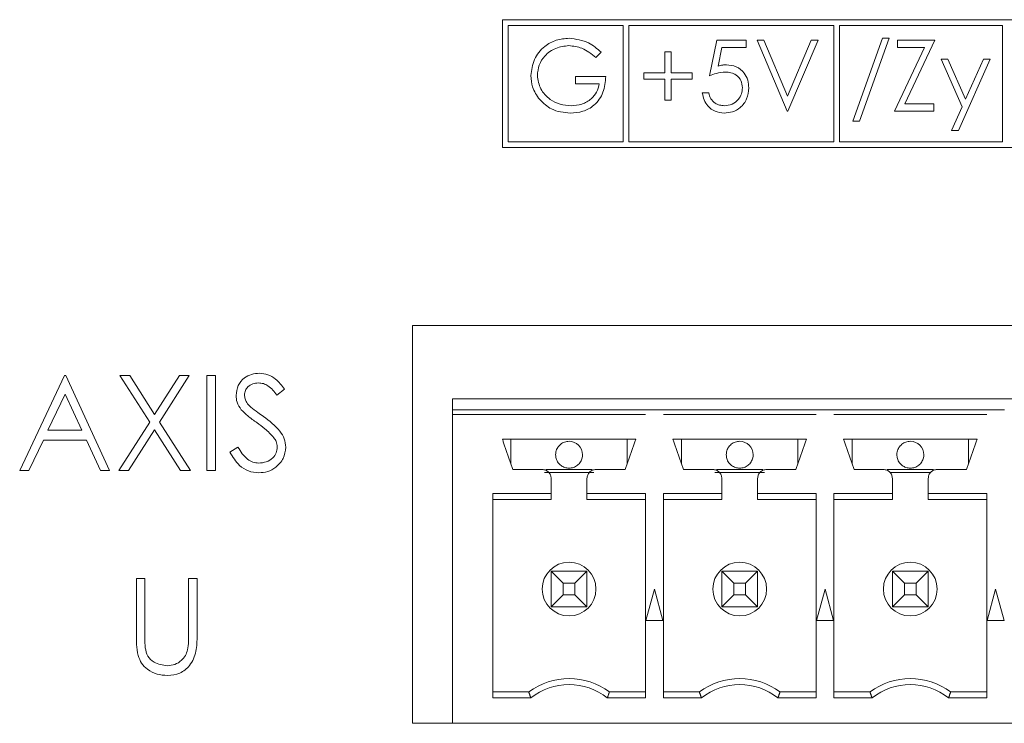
# Model space of a CAD drawing. Header units: inches. Extents: x 0.2 to 16.3, y 0.2 to 11.5.
# Tile 48 of 73: x 7.161 to 8.027, y 7.735 to 8.354. Entities that reach past the tile are written whole.
import ezdxf

# ---------------------------------------------------------------- set-up
doc = ezdxf.new("R2010")
doc.units = ezdxf.units.IN
doc.header["$MEASUREMENT"] = 0

msp = doc.modelspace()

# ---------------------------------------------------------------- linework, layer by layer
at = {"color": 7, "linetype": 'Continuous', "lineweight": 15}
for p, q in [((8.75977, 8.35419), (7.58557, 8.35419)), ((7.58557, 8.35419), (7.58557, 8.24186)), ((7.59057, 8.34919), (7.59057, 8.24686)), ((7.69168, 8.34919), (7.59057, 8.34919)), ((7.69168, 8.24686), (7.69168, 8.34919)), ((7.69668, 8.34919), (7.69668, 8.24686)), ((7.87686, 8.34919), (7.69668, 8.34919)), ((7.87686, 8.24686), (7.87686, 8.34919)), ((7.88186, 8.34919), (7.88186, 8.24686)), ((8.02514, 8.34919), (7.88186, 8.34919)), ((8.02514, 8.24686), (8.02514, 8.34919)), ((7.76762, 8.30494), (7.77403, 8.33619)), ((7.77403, 8.33619), (7.79967, 8.33619)), ((7.79967, 8.33619), (7.79967, 8.32978)), ((7.80929, 8.33619), (7.81529, 8.33619)), ((7.83573, 8.27369), (7.80929, 8.33619)), ((7.81529, 8.33619), (7.83613, 8.28694)), ((7.83613, 8.28694), (7.85696, 8.33619)), ((7.86297, 8.33619), (7.83653, 8.27369)), ((7.85696, 8.33619), (7.86297, 8.33619)), ((7.89342, 8.26487), (7.91956, 8.33779)), ((7.92547, 8.33779), (7.89933, 8.26487)), ((7.91956, 8.33779), (7.92547, 8.33779)), ((7.93268, 8.32978), (7.93268, 8.33619)), ((7.93268, 8.33619), (7.96554, 8.33619)), ((7.96554, 8.33619), (7.93932, 8.2801)), ((7.77841, 8.32978), (7.77504, 8.31334)), ((7.79967, 8.32978), (7.77841, 8.32978)), ((7.93028, 8.27369), (7.9565, 8.32978)), ((7.9565, 8.32978), (7.93268, 8.32978)), ((7.67227, 8.32552), (7.66746, 8.32096)), ((7.72836, 8.32577), (7.73396, 8.32577)), ((7.72836, 8.30734), (7.72836, 8.32577)), ((7.73396, 8.32577), (7.73396, 8.30734)), ((7.97114, 8.31936), (7.97719, 8.31936)), ((7.98961, 8.27758), (7.97114, 8.31936)), ((7.97719, 8.31936), (7.99265, 8.28438)), ((8.01441, 8.31936), (7.98637, 8.25686)), ((7.99265, 8.28438), (8.00835, 8.31936)), ((8.00835, 8.31936), (8.01441, 8.31936)), ((7.64983, 8.30414), (7.67627, 8.30414)), ((7.64983, 8.29773), (7.64983, 8.30414)), ((7.70993, 8.30734), (7.72836, 8.30734)), ((7.70993, 8.30173), (7.70993, 8.30734)), ((7.72836, 8.30173), (7.70993, 8.30173)), ((7.72836, 8.2833), (7.72836, 8.30173)), ((7.73396, 8.30734), (7.75239, 8.30734)), ((7.73396, 8.30173), (7.73396, 8.2833)), ((7.75239, 8.30173), (7.73396, 8.30173)), ((7.75239, 8.30734), (7.75239, 8.30173)), ((7.67066, 8.29773), (7.64983, 8.29773)), ((7.76121, 8.28971), (7.76682, 8.28971)), ((7.73396, 8.2833), (7.72836, 8.2833)), ((7.93932, 8.2801), (7.96473, 8.2801)), ((7.96473, 8.2801), (7.96473, 8.27369)), ((7.98031, 8.25686), (7.98961, 8.27758)), ((7.83653, 8.27369), (7.83573, 8.27369)), ((7.96473, 8.27369), (7.93028, 8.27369)), ((7.89933, 8.26487), (7.89342, 8.26487)), ((7.98637, 8.25686), (7.98031, 8.25686)), ((7.58557, 8.24186), (8.75977, 8.24186)), ((7.59057, 8.24686), (7.69168, 8.24686)), ((7.69668, 8.24686), (7.87686, 8.24686)), ((7.88186, 8.24686), (8.02514, 8.24686)), ((7.50644, 8.08532), (10.25144, 8.08532)), ((7.50644, 7.73532), (7.50644, 8.08532)), ((7.1611, 7.95776), (7.20062, 8.04109)), ((7.20062, 8.04109), (7.20169, 8.04109)), ((7.20169, 8.04109), (7.24015, 7.95776)), ((7.24924, 8.04109), (7.25787, 8.04109)), ((7.27538, 8.00026), (7.24924, 8.04109)), ((7.25787, 8.04109), (7.27968, 8.007)), ((7.27968, 8.007), (7.3015, 8.04109)), ((7.31013, 8.04109), (7.28401, 8.00026)), ((7.3015, 8.04109), (7.31013, 8.04109)), ((7.32562, 8.04109), (7.3331, 8.04109)), ((7.32562, 7.95776), (7.32562, 8.04109)), ((7.3331, 8.04109), (7.3331, 7.95776)), ((7.20108, 8.02485), (7.18598, 7.99301)), ((7.21577, 7.99301), (7.20108, 8.02485)), ((7.394, 8.02912), (7.38724, 8.024)), ((7.54171, 8.01091), (7.54171, 8.02075)), ((8.79644, 8.02075), (7.54171, 8.02075)), ((7.54171, 8.01091), (7.7112, 8.01091)), ((7.54171, 8.00697), (7.54171, 8.01091)), ((7.54171, 7.73532), (7.54171, 8.00697)), ((7.54171, 8.00697), (7.7112, 8.00697)), ((7.71116, 8.01091), (7.72699, 8.01091)), ((7.72695, 8.01091), (7.8612, 8.01091)), ((7.72695, 8.00697), (7.8612, 8.00697)), ((7.86116, 8.01091), (7.87699, 8.01091)), ((7.87695, 8.01091), (8.0112, 8.01091)), ((7.87695, 8.00697), (8.0112, 8.00697)), ((8.01116, 8.01091), (8.02699, 8.01091)), ((7.24817, 7.95776), (7.27538, 8.00026)), ((7.28401, 8.00026), (7.3112, 7.95776)), ((7.18598, 7.99301), (7.21577, 7.99301)), ((7.27968, 7.99352), (7.2568, 7.95776)), ((7.30257, 7.95776), (7.27968, 7.99352)), ((7.18193, 7.98447), (7.16926, 7.95776)), ((7.21971, 7.98447), (7.18193, 7.98447)), ((7.23203, 7.95776), (7.21971, 7.98447)), ((7.70274, 7.98532), (7.58541, 7.98532)), ((7.59289, 7.96367), (7.59289, 7.98532)), ((7.69526, 7.98532), (7.69526, 7.96367)), ((7.85274, 7.98532), (7.73541, 7.98532)), ((7.74289, 7.96367), (7.74289, 7.98532)), ((7.84526, 7.98532), (7.84526, 7.96367)), ((8.00274, 7.98532), (7.88541, 7.98532)), ((7.89289, 7.96367), (7.89289, 7.98532)), ((7.99526, 7.98532), (7.99526, 7.96367)), ((7.34592, 7.97383), (7.35297, 7.97806)), ((7.16926, 7.95776), (7.1611, 7.95776)), ((7.24015, 7.95776), (7.23203, 7.95776)), ((7.2568, 7.95776), (7.24817, 7.95776)), ((7.3112, 7.95776), (7.30257, 7.95776)), ((7.3331, 7.95776), (7.32562, 7.95776)), ((7.66582, 7.95579), (7.62233, 7.95579)), ((7.62379, 7.95855), (7.66436, 7.95855)), ((7.81582, 7.95579), (7.77233, 7.95579)), ((7.77379, 7.95855), (7.81436, 7.95855)), ((7.92379, 7.95855), (7.96436, 7.95855)), ((7.96183, 7.95579), (7.92632, 7.95579)), ((7.62833, 7.93744), (7.57695, 7.93744)), ((7.57695, 7.93744), (7.57695, 7.7576)), ((7.62833, 7.93217), (7.57695, 7.93217)), ((7.62833, 7.93217), (7.62833, 7.93744)), ((7.7112, 7.93744), (7.65982, 7.93744)), ((7.65982, 7.93217), (7.7112, 7.93217)), ((7.7112, 7.7576), (7.7112, 7.93744)), ((7.77833, 7.93744), (7.72695, 7.93744)), ((7.72695, 7.93744), (7.72695, 7.7576)), ((7.77833, 7.93217), (7.72695, 7.93217)), ((7.8612, 7.93744), (7.80982, 7.93744)), ((7.80982, 7.93217), (7.8612, 7.93217)), ((7.8612, 7.7576), (7.8612, 7.93744)), ((7.92833, 7.93744), (7.87695, 7.93744)), ((7.87695, 7.93744), (7.87695, 7.7576)), ((7.92833, 7.93217), (7.87695, 7.93217)), ((8.0112, 7.93744), (7.95982, 7.93744)), ((7.95982, 7.93217), (8.0112, 7.93217)), ((8.0112, 7.7576), (8.0112, 7.93744)), ((7.63888, 7.85863), (7.62833, 7.86918)), ((7.62833, 7.83768), (7.62833, 7.86918)), ((7.62833, 7.86918), (7.65982, 7.86918)), ((7.65982, 7.86918), (7.64927, 7.85863)), ((7.65982, 7.86918), (7.65982, 7.83768)), ((7.78888, 7.85863), (7.77833, 7.86918)), ((7.77833, 7.83768), (7.77833, 7.86918)), ((7.77833, 7.86918), (7.80982, 7.86918)), ((7.80982, 7.86918), (7.79927, 7.85863)), ((7.80982, 7.86918), (7.80982, 7.83768)), ((7.93888, 7.85863), (7.92833, 7.86918)), ((7.92833, 7.83768), (7.92833, 7.86918)), ((7.92833, 7.86918), (7.95982, 7.86918)), ((7.95982, 7.86918), (7.94927, 7.85863)), ((7.95982, 7.86918), (7.95982, 7.83768)), ((7.26366, 7.86283), (7.27114, 7.86283)), ((7.26366, 7.8125), (7.26366, 7.86283)), ((7.27114, 7.86283), (7.27114, 7.8129)), ((7.3096, 7.86283), (7.31708, 7.86283)), ((7.3096, 7.8129), (7.3096, 7.86283)), ((7.31708, 7.86283), (7.31708, 7.8125)), ((7.63888, 7.85863), (7.63888, 7.84823)), ((7.64927, 7.85863), (7.63888, 7.85863)), ((7.64927, 7.84823), (7.64927, 7.85863)), ((7.71907, 7.85343), (7.71169, 7.82587)), ((7.72646, 7.82587), (7.71907, 7.85343)), ((7.78888, 7.85863), (7.78888, 7.84823)), ((7.79927, 7.85863), (7.78888, 7.85863)), ((7.79927, 7.84823), (7.79927, 7.85863)), ((7.86907, 7.85343), (7.86169, 7.82587)), ((7.87646, 7.82587), (7.86907, 7.85343)), ((7.93888, 7.85863), (7.93888, 7.84823)), ((7.94927, 7.85863), (7.93888, 7.85863)), ((7.94927, 7.84823), (7.94927, 7.85863)), ((8.01907, 7.85343), (8.01169, 7.82587)), ((8.02646, 7.82587), (8.01907, 7.85343)), ((7.62833, 7.83768), (7.63888, 7.84823)), ((7.63888, 7.84823), (7.64927, 7.84823)), ((7.65982, 7.83768), (7.64927, 7.84823)), ((7.77833, 7.83768), (7.78888, 7.84823)), ((7.78888, 7.84823), (7.79927, 7.84823)), ((7.80982, 7.83768), (7.79927, 7.84823)), ((7.92833, 7.83768), (7.93888, 7.84823)), ((7.93888, 7.84823), (7.94927, 7.84823)), ((7.95982, 7.83768), (7.94927, 7.84823)), ((7.65982, 7.83768), (7.62833, 7.83768)), ((7.80982, 7.83768), (7.77833, 7.83768)), ((7.95982, 7.83768), (7.92833, 7.83768)), ((7.71169, 7.82587), (7.72646, 7.82587)), ((7.86169, 7.82587), (7.87646, 7.82587)), ((8.01169, 7.82587), (8.02646, 7.82587)), ((7.60864, 7.76288), (7.57695, 7.76288)), ((7.57695, 7.7576), (7.61045, 7.7576)), ((7.6777, 7.7576), (7.7112, 7.7576)), ((7.67951, 7.76288), (7.7112, 7.76288)), ((7.75864, 7.76288), (7.72695, 7.76288)), ((7.72695, 7.7576), (7.76045, 7.7576)), ((7.8277, 7.7576), (7.8612, 7.7576)), ((7.82951, 7.76288), (7.8612, 7.76288)), ((7.90864, 7.76288), (7.87695, 7.76288)), ((7.87695, 7.7576), (7.91045, 7.7576)), ((7.9777, 7.7576), (8.0112, 7.7576)), ((7.97951, 7.76288), (8.0112, 7.76288)), ((7.54171, 7.73532), (7.50644, 7.73532)), ((8.79644, 7.73532), (7.54171, 7.73532))]:
    msp.add_line(p, q, dxfattribs=at)
for centre in [(7.64407, 7.85343), (7.79407, 7.85343), (7.94407, 7.85343)]:
    msp.add_circle(centre, 0.02362, dxfattribs=at)
for centre, radius, start, end in [((7.64407, 7.97154), 0.01181, 0, 90), ((7.79407, 7.97154), 0.01181, 0, 90), ((7.94407, 7.97154), 0.01181, 0, 90), ((7.64407, 7.71563), 0.05906, 53.1301, 126.8699), ((7.79407, 7.71563), 0.05906, 53.1301, 126.8699), ((7.94407, 7.71563), 0.05906, 53.1301, 126.8699), ((7.64407, 7.71563), 0.05378, 51.29582, 128.70418), ((7.79407, 7.71563), 0.05378, 51.29582, 128.70418), ((7.94407, 7.71563), 0.05378, 51.29582, 128.70418)]:
    msp.add_arc(centre, radius, start, end, dxfattribs=at)
for points, knots in [([(7.61057, 8.30496), (7.61118, 8.30986), (7.61242, 8.31966), (7.62141, 8.33065), (7.63262, 8.33686), (7.64033, 8.33748), (7.64418, 8.33779)], [0, 0, 0, 0, 0.27959, 0.559071, 0.779411, 1, 1, 1, 1]), ([(7.64418, 8.33779), (7.65013, 8.33705), (7.66078, 8.33573), (7.66875, 8.32865), (7.67227, 8.32552)], [0, 0, 0, 0, 0.558579, 1, 1, 1, 1]), ([(7.644, 8.33138), (7.64004, 8.3309), (7.63214, 8.32994), (7.6229, 8.32326), (7.61723, 8.31455), (7.61653, 8.30832), (7.61618, 8.30521)], [0, 0, 0, 0, 0.279847, 0.559554, 0.779847, 1, 1, 1, 1]), ([(7.66746, 8.32096), (7.66359, 8.32414), (7.65669, 8.32982), (7.64788, 8.3309), (7.644, 8.33138)], [0, 0, 0, 0, 0.559841, 1, 1, 1, 1]), ([(7.77504, 8.31334), (7.77639, 8.31371), (7.77881, 8.31438), (7.78131, 8.3145), (7.7824, 8.31455)], [0, 0, 0, 0, 0.560066, 1, 1, 1, 1]), ([(7.7824, 8.31455), (7.78539, 8.31424), (7.79137, 8.3136), (7.79794, 8.30798), (7.8016, 8.30114), (7.80191, 8.29645), (7.80207, 8.29411)], [0, 0, 0, 0, 0.279688, 0.559026, 0.779292, 1, 1, 1, 1]), ([(7.61823, 8.28391), (7.61576, 8.28748), (7.61135, 8.29387), (7.61081, 8.30157), (7.61057, 8.30496)], [0, 0, 0, 0, 0.559317, 1, 1, 1, 1]), ([(7.61618, 8.30521), (7.61682, 8.30108), (7.6181, 8.29281), (7.62639, 8.28408), (7.63602, 8.27927), (7.64254, 8.27875), (7.6458, 8.2785)], [0, 0, 0, 0, 0.279061, 0.558584, 0.779237, 1, 1, 1, 1]), ([(7.67627, 8.30414), (7.67589, 8.29942), (7.67512, 8.29), (7.66721, 8.27886), (7.65641, 8.27284), (7.64901, 8.27234), (7.64531, 8.27209)], [0, 0, 0, 0, 0.280352, 0.559367, 0.779371, 1, 1, 1, 1]), ([(7.78139, 8.30814), (7.77874, 8.30787), (7.77401, 8.30738), (7.76957, 8.30569), (7.76762, 8.30494)], [0, 0, 0, 0, 0.559417, 1, 1, 1, 1]), ([(7.79646, 8.29435), (7.79623, 8.29651), (7.79577, 8.30083), (7.79156, 8.30552), (7.78647, 8.30785), (7.78308, 8.30805), (7.78139, 8.30814)], [0, 0, 0, 0, 0.279539, 0.558616, 0.779047, 1, 1, 1, 1]), ([(7.6458, 8.2785), (7.64902, 8.27874), (7.65547, 8.27924), (7.66339, 8.28389), (7.66887, 8.29031), (7.67007, 8.29525), (7.67066, 8.29773)], [0, 0, 0, 0, 0.280254, 0.559912, 0.779941, 1, 1, 1, 1]), ([(7.80207, 8.29411), (7.80171, 8.29087), (7.80098, 8.28439), (7.79536, 8.27685), (7.78794, 8.27267), (7.78283, 8.27228), (7.78028, 8.27209)], [0, 0, 0, 0, 0.2798638, 0.5592707, 0.7794234, 1, 1, 1, 1]), ([(7.7806, 8.2785), (7.78294, 8.27877), (7.78763, 8.27932), (7.79285, 8.28359), (7.79602, 8.28882), (7.79632, 8.2925), (7.79646, 8.29435)], [0, 0, 0, 0, 0.279617, 0.559357, 0.779559, 1, 1, 1, 1]), ([(7.64531, 8.27209), (7.63947, 8.27262), (7.62904, 8.27357), (7.62154, 8.28075), (7.61823, 8.28391)], [0, 0, 0, 0, 0.559617, 1, 1, 1, 1]), ([(7.78028, 8.27209), (7.7776, 8.27236), (7.77224, 8.27291), (7.76618, 8.27769), (7.76244, 8.28352), (7.76162, 8.28765), (7.76121, 8.28971)], [0, 0, 0, 0, 0.279625, 0.559018, 0.779379, 1, 1, 1, 1]), ([(7.76682, 8.28971), (7.7673, 8.28795), (7.76827, 8.28442), (7.77208, 8.28085), (7.77634, 8.27886), (7.77918, 8.27862), (7.7806, 8.2785)], [0, 0, 0, 0, 0.280051, 0.559166, 0.779583, 1, 1, 1, 1]), ([(7.35127, 8.02378), (7.35163, 8.02674), (7.35235, 8.03265), (7.35804, 8.03908), (7.36485, 8.04263), (7.36948, 8.04303), (7.3718, 8.04323)], [0, 0, 0, 0, 0.279553, 0.5588, 0.779379, 1, 1, 1, 1]), ([(7.3718, 8.04323), (7.37436, 8.04298), (7.3795, 8.04248), (7.38753, 8.03757), (7.39154, 8.03233), (7.394, 8.02912)], [0, 0, 0, 0, 0.279751, 0.559502, 1, 1, 1, 1]), ([(7.37096, 8.03468), (7.36927, 8.03455), (7.36589, 8.03429), (7.36182, 8.03169), (7.35915, 8.02812), (7.35888, 8.02546), (7.35874, 8.02413)], [0, 0, 0, 0, 0.280275, 0.55993, 0.779919, 1, 1, 1, 1]), ([(7.38724, 8.024), (7.38488, 8.02702), (7.3816, 8.03123), (7.37544, 8.03434), (7.37245, 8.03457), (7.37096, 8.03468)], [0, 0, 0, 0, 0.559819, 0.779845, 1, 1, 1, 1]), ([(7.35592, 8.01109), (7.35445, 8.01325), (7.35183, 8.01712), (7.35144, 8.02174), (7.35127, 8.02378)], [0, 0, 0, 0, 0.55984, 1, 1, 1, 1]), ([(7.35874, 8.02413), (7.35884, 8.02297), (7.35904, 8.02064), (7.36084, 8.01681), (7.36295, 8.01467), (7.36424, 8.01336)], [0, 0, 0, 0, 0.279946, 0.559775, 1, 1, 1, 1]), ([(7.36958, 7.99976), (7.36686, 8.00168), (7.36201, 8.0051), (7.35778, 8.00926), (7.35592, 8.01109)], [0, 0, 0, 0, 0.560411, 1, 1, 1, 1]), ([(7.36424, 8.01336), (7.36629, 8.01177), (7.36996, 8.00892), (7.37377, 8.00624), (7.37544, 8.00507)], [0, 0, 0, 0, 0.559903, 1, 1, 1, 1]), ([(7.3846, 7.98647), (7.38203, 7.98922), (7.37745, 7.99413), (7.37198, 7.99804), (7.36958, 7.99976)], [0, 0, 0, 0, 0.559496, 1, 1, 1, 1]), ([(7.37544, 8.00507), (7.38066, 8.0012), (7.38794, 7.99581), (7.39413, 7.98578), (7.39476, 7.98071), (7.39507, 7.97817)], [0, 0, 0, 0, 0.560116, 0.780283, 1, 1, 1, 1]), ([(7.38759, 7.97829), (7.38739, 7.97995), (7.38702, 7.98292), (7.38534, 7.98538), (7.3846, 7.98647)], [0, 0, 0, 0, 0.558989, 1, 1, 1, 1]), ([(7.64407, 7.98335), (7.64275, 7.98322), (7.64009, 7.98296), (7.63656, 7.98092), (7.63387, 7.97793), (7.63251, 7.97461), (7.63226, 7.97241), (7.63226, 7.97154), (7.63226, 7.97154)], [0, 0, 0, 0, 0.214693, 0.429386, 0.644081, 0.858774, 0.999788, 1, 1, 1, 1]), ([(7.79407, 7.98335), (7.79275, 7.98322), (7.79009, 7.98296), (7.78656, 7.98092), (7.78387, 7.97793), (7.78251, 7.97461), (7.78226, 7.97241), (7.78226, 7.97154), (7.78226, 7.97154)], [0, 0, 0, 0, 0.2146947, 0.4293877, 0.6440808, 0.8587747, 0.9997876, 1, 1, 1, 1]), ([(7.94407, 7.98335), (7.94275, 7.98322), (7.94009, 7.98296), (7.93656, 7.98092), (7.93387, 7.97793), (7.93251, 7.97461), (7.93226, 7.97241), (7.93226, 7.97154), (7.93226, 7.97154)], [0, 0, 0, 0, 0.214694, 0.429387, 0.644081, 0.858775, 0.999788, 1, 1, 1, 1]), ([(7.37126, 7.95562), (7.36818, 7.95593), (7.36202, 7.95655), (7.35252, 7.96283), (7.34843, 7.96966), (7.34592, 7.97383)], [0, 0, 0, 0, 0.279879, 0.559667, 1, 1, 1, 1]), ([(7.35297, 7.97806), (7.35545, 7.97425), (7.3589, 7.96895), (7.36596, 7.96472), (7.3695, 7.96435), (7.37126, 7.96417)], [0, 0, 0, 0, 0.55932, 0.779782, 1, 1, 1, 1]), ([(7.37126, 7.96417), (7.3735, 7.96439), (7.37798, 7.96484), (7.38345, 7.96821), (7.38693, 7.97301), (7.38737, 7.97653), (7.38759, 7.97829)], [0, 0, 0, 0, 0.280277, 0.560147, 0.780154, 1, 1, 1, 1]), ([(7.39507, 7.97817), (7.3946, 7.97477), (7.39367, 7.96794), (7.38701, 7.96068), (7.37931, 7.95627), (7.37395, 7.95584), (7.37126, 7.95562)], [0, 0, 0, 0, 0.279183, 0.559085, 0.779447, 1, 1, 1, 1]), ([(7.63226, 7.97154), (7.63236, 7.97042), (7.63257, 7.9679), (7.6343, 7.96456), (7.63697, 7.9619), (7.64024, 7.9601), (7.64277, 7.95985), (7.64407, 7.95973)], [0, 0, 0, 0, 0.1808254, 0.4095528, 0.5903785, 0.7897956, 1, 1, 1, 1]), ([(7.64407, 7.95973), (7.6454, 7.95986), (7.64806, 7.96012), (7.65159, 7.96216), (7.65428, 7.96515), (7.65564, 7.96847), (7.65589, 7.97067), (7.65589, 7.97154), (7.65589, 7.97154)], [0, 0, 0, 0, 0.214695, 0.429387, 0.64408, 0.858774, 0.999787, 1, 1, 1, 1]), ([(7.78226, 7.97154), (7.78236, 7.97042), (7.78257, 7.9679), (7.7843, 7.96456), (7.78697, 7.9619), (7.79024, 7.9601), (7.79277, 7.95985), (7.79407, 7.95973)], [0, 0, 0, 0, 0.180825, 0.409553, 0.590377, 0.789794, 1, 1, 1, 1]), ([(7.79407, 7.95973), (7.7954, 7.95986), (7.79806, 7.96012), (7.80159, 7.96216), (7.80428, 7.96515), (7.80564, 7.96847), (7.80589, 7.97067), (7.80589, 7.97154), (7.80589, 7.97154)], [0, 0, 0, 0, 0.214693, 0.429386, 0.64408, 0.858774, 0.999787, 1, 1, 1, 1]), ([(7.93226, 7.97154), (7.93236, 7.97042), (7.93257, 7.9679), (7.9343, 7.96456), (7.93697, 7.9619), (7.94024, 7.9601), (7.94277, 7.95985), (7.94407, 7.95973)], [0, 0, 0, 0, 0.180825, 0.409553, 0.590378, 0.789796, 1, 1, 1, 1]), ([(7.94407, 7.95973), (7.9454, 7.95986), (7.94806, 7.96012), (7.95159, 7.96216), (7.95428, 7.96515), (7.95564, 7.96847), (7.95589, 7.97067), (7.95589, 7.97154), (7.95589, 7.97154)], [0, 0, 0, 0, 0.2146937, 0.4293866, 0.6440803, 0.8587737, 0.9997866, 1, 1, 1, 1]), ([(7.62833, 7.95067), (7.62821, 7.95171), (7.62797, 7.95377), (7.62615, 7.95637), (7.62355, 7.95819), (7.62148, 7.95843), (7.62045, 7.95855)], [0, 0, 0, 0, 0.2499995, 0.5000003, 0.749999, 1, 1, 1, 1]), ([(7.6677, 7.95855), (7.66667, 7.95843), (7.6646, 7.95819), (7.662, 7.95637), (7.66018, 7.95377), (7.65994, 7.95171), (7.65982, 7.95067)], [0, 0, 0, 0, 0.249999, 0.5, 0.75, 1, 1, 1, 1]), ([(7.77833, 7.95067), (7.77821, 7.95171), (7.77797, 7.95377), (7.77615, 7.95637), (7.77355, 7.95819), (7.77148, 7.95843), (7.77045, 7.95855)], [0, 0, 0, 0, 0.25, 0.5, 0.750001, 1, 1, 1, 1]), ([(7.8177, 7.95855), (7.81667, 7.95843), (7.8146, 7.95819), (7.812, 7.95637), (7.81018, 7.95377), (7.80994, 7.95171), (7.80982, 7.95067)], [0, 0, 0, 0, 0.250001, 0.4999997, 0.7500005, 1, 1, 1, 1]), ([(7.92833, 7.95067), (7.92821, 7.95171), (7.92797, 7.95377), (7.92615, 7.95637), (7.92355, 7.95819), (7.92148, 7.95843), (7.92045, 7.95855)], [0, 0, 0, 0, 0.25, 0.5, 0.75, 1, 1, 1, 1]), ([(7.9677, 7.95855), (7.96667, 7.95843), (7.9646, 7.95819), (7.962, 7.95637), (7.96018, 7.95377), (7.95994, 7.95171), (7.95982, 7.95067)], [0, 0, 0, 0, 0.25, 0.5, 0.749999, 1, 1, 1, 1]), ([(7.26514, 7.79494), (7.26461, 7.7982), (7.26366, 7.80401), (7.26366, 7.80991), (7.26366, 7.8125)], [0, 0, 0, 0, 0.5594988, 1, 1, 1, 1]), ([(7.27114, 7.8129), (7.27113, 7.81083), (7.27112, 7.80713), (7.27136, 7.80344), (7.27147, 7.80182)], [0, 0, 0, 0, 0.560124, 1, 1, 1, 1]), ([(7.31708, 7.8125), (7.31701, 7.80786), (7.31687, 7.79863), (7.31184, 7.78632), (7.30214, 7.77854), (7.29484, 7.77775), (7.29119, 7.77736)], [0, 0, 0, 0, 0.281655, 0.560111, 0.78008, 1, 1, 1, 1]), ([(7.30875, 7.79997), (7.30906, 7.80237), (7.30963, 7.80666), (7.30961, 7.811), (7.3096, 7.8129)], [0, 0, 0, 0, 0.559624, 1, 1, 1, 1]), ([(7.27147, 7.80182), (7.272, 7.79927), (7.27306, 7.79418), (7.2802, 7.78763), (7.28676, 7.78656), (7.29077, 7.78591)], [0, 0, 0, 0, 0.281056, 0.560821, 1, 1, 1, 1]), ([(7.29077, 7.78591), (7.29307, 7.78616), (7.29766, 7.78665), (7.30322, 7.79018), (7.30701, 7.79481), (7.30817, 7.79825), (7.30875, 7.79997)], [0, 0, 0, 0, 0.279786, 0.559376, 0.779569, 1, 1, 1, 1]), ([(7.29119, 7.77736), (7.28802, 7.77758), (7.2817, 7.77801), (7.27373, 7.78215), (7.26788, 7.78798), (7.26606, 7.79262), (7.26514, 7.79494)], [0, 0, 0, 0, 0.280221, 0.559915, 0.779951, 1, 1, 1, 1])]:
    msp.add_open_spline(points, degree=3, knots=knots, dxfattribs=at)
for points in [[(7.59467, 7.95855), (7.58541, 7.98532)], [(7.70274, 7.98532), (7.69348, 7.95855)], [(7.74467, 7.95855), (7.73541, 7.98532)], [(7.85274, 7.98532), (7.84348, 7.95855)], [(7.89467, 7.95855), (7.88541, 7.98532)], [(8.00274, 7.98532), (7.99348, 7.95855)], [(7.62045, 7.95855), (7.59467, 7.95855)], [(7.69348, 7.95855), (7.6677, 7.95855)], [(7.77045, 7.95855), (7.74467, 7.95855)], [(7.84348, 7.95855), (7.8177, 7.95855)], [(7.92045, 7.95855), (7.89467, 7.95855)], [(7.99348, 7.95855), (7.9677, 7.95855)], [(7.62833, 7.93744), (7.62833, 7.95067)], [(7.65982, 7.95067), (7.65982, 7.93744)], [(7.77833, 7.93744), (7.77833, 7.95067)], [(7.80982, 7.95067), (7.80982, 7.93744)], [(7.92833, 7.93744), (7.92833, 7.95067)], [(7.95982, 7.95067), (7.95982, 7.93744)], [(7.65982, 7.93744), (7.65982, 7.93217)], [(7.77833, 7.93217), (7.77833, 7.93744)], [(7.80982, 7.93744), (7.80982, 7.93217)], [(7.92833, 7.93217), (7.92833, 7.93744)], [(7.95982, 7.93744), (7.95982, 7.93217)], [(7.61045, 7.7576), (7.60864, 7.76288)], [(7.6777, 7.7576), (7.67951, 7.76288)], [(7.76045, 7.7576), (7.75864, 7.76288)], [(7.8277, 7.7576), (7.82951, 7.76288)], [(7.91045, 7.7576), (7.90864, 7.76288)], [(7.97951, 7.76288), (7.9777, 7.7576)]]:
    msp.add_open_spline(points, degree=1, dxfattribs=at)

doc.saveas('drawing.dxf')
